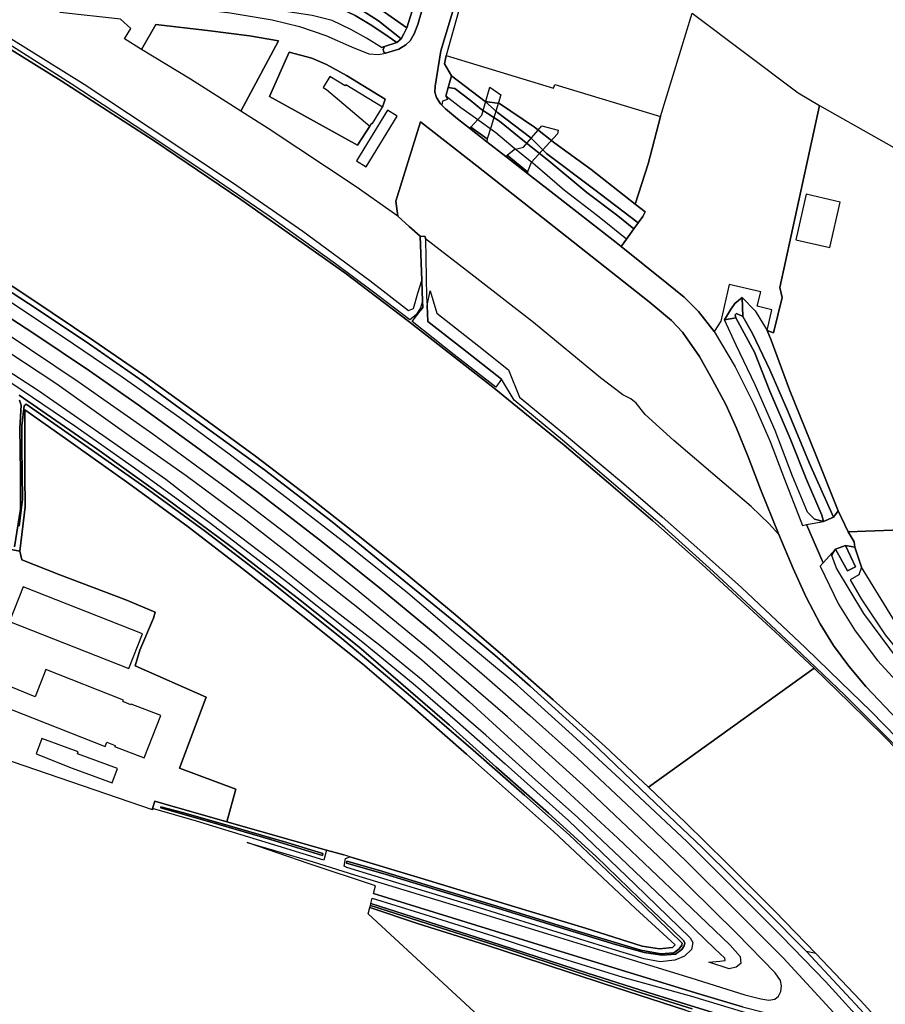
# Model space of a CAD drawing. Extents: x -26035517 to 31750492, y -9237385 to 8160032.
# Tile 69 of 256: x -17303718 to -17069432, y 826240 to 1092948. Entities that reach past the tile are written whole.
import ezdxf

# ---------------------------------------------------------------- set-up
doc = ezdxf.new("R2010")
doc.units = 0
doc.layers.add('T-25', color=7, linetype='CONTINUOUS')

msp = doc.modelspace()

# ---------------------------------------------------------------- linework, layer by layer
at = {"layer": 'T-25', "color": 9}
for points in [[(-17128578, 1021605, 6373), (-17140958, 1031505, 6400), (-17142295, 1032574, 6403), (-17159832, 1046285, 6333), (-17166278, 1051322, 6293), (-17172133, 1055896, 6257), (-17177261, 1059903, 6226), (-17181942, 1063561, 6197), (-17185205, 1066110, 6177), (-17188462, 1068829, 6223), (-17189419, 1069758, 6187), (-17189864, 1070189, 6170), (-17190916, 1071828, 6170), (-17191350, 1073284, 6150), (-17191262, 1074954, 6150), (-17189774, 1084507, 6107), (-17182527, 1108531, 5790), (-17174683, 1134496, 5473)], [(-17156321, 977695, 5557), (-17175319, 993170, 5557), (-17198369, 1011225, 5557), (-17215756, 1024338, 5557), (-17243901, 1044257, 5587), (-17267329, 1060155, 5610), (-17292510, 1076420, 5620), (-17312580, 1088883, 5610), (-17329847, 1099193, 5610), (-17348091, 1109593, 5620), (-17364333, 1118589, 5617), (-17372282, 1122778, 5630)], [(-17278940, 1101480, 6227), (-17279618, 1098609, 6267), (-17274036, 1097970, 6244), (-17264138, 1096838, 6202), (-17258059, 1096142, 6177), (-17246758, 1094839, 6183), (-17235396, 1092921, 6147), (-17228025, 1091073, 6177), (-17220849, 1088657, 6240), (-17213892, 1085616, 6193), (-17209181, 1083683, 6113), (-17206643, 1083521, 6107), (-17204714, 1083872, 6053), (-17201140, 1084987, 6033), (-17199203, 1086098, 6043), (-17198074, 1087229, 6033), (-17196955, 1089160, 5977), (-17196002, 1091663, 5943), (-17193043, 1101743, 5827), (-17189348, 1114330, 5683), (-17189689, 1115198, 5730), (-17190462, 1115871, 5757), (-17191123, 1116018, 5773), (-17191666, 1115754, 5807)], [(-17182527, 1108531, 5790), (-17189774, 1084507, 6107), (-17191262, 1074954, 6150), (-17191350, 1073284, 6150), (-17190916, 1071828, 6170), (-17189864, 1070189, 6170), (-17189419, 1069758, 6187), (-17188462, 1068829, 6223), (-17185205, 1066110, 6177), (-17181942, 1063561, 6197), (-17177261, 1059903, 6226), (-17172133, 1055896, 6257), (-17166278, 1051322, 6293), (-17159832, 1046285, 6333), (-17142295, 1032574, 6403), (-17140958, 1031505, 6400), (-17128578, 1021605, 6373), (-17123885, 1017753, 6313), (-17120001, 1013881, 6287), (-17115756, 1008454, 6280), (-17110025, 998889, 6263), (-17104981, 988840, 6257), (-17100562, 978723, 6250), (-17096745, 968497, 6270), (-17091825, 955967, 6273), (-17090790, 956167, 6222), (-17086267, 945836, 6317), (-17087072, 944888, 6327), (-17082074, 934619, 6350), (-17077580, 927438, 6333), (-17071529, 919394, 6333), (-17064518, 911723, 6330)], [(-17201330, 1039743, 6390), (-17212642, 1047705, 6367), (-17236444, 1063505, 6400), (-17243867, 1068199, 6400), (-17257478, 1076806, 6400), (-17270783, 1084892, 6363), (-17275374, 1087779, 6340), (-17273652, 1090579, 6333), (-17276480, 1093116, 6290), (-17292732, 1094861, 6270), (-17292421, 1097788, 6242), (-17292150, 1100343, 6217), (-17292556, 1100450, 6217), (-17292330, 1102194, 6217), (-17306062, 1103934, 6290), (-17306336, 1105288, 6287)], [(-17246758, 1094839, 6183), (-17235396, 1092921, 6147), (-17228025, 1091073, 6177), (-17220849, 1088657, 6240), (-17213892, 1085616, 6193), (-17209181, 1083683, 6113), (-17206643, 1083521, 6107), (-17204714, 1083872, 6053), (-17201140, 1084987, 6033), (-17199203, 1086098, 6043), (-17198074, 1087229, 6033), (-17196955, 1089160, 5977), (-17196002, 1091663, 5943), (-17193043, 1101743, 5827)], [(-17319303, 1096100, 6553), (-17306097, 1087895, 6490), (-17286312, 1075443, 6557), (-17268450, 1063626, 6497), (-17246094, 1048807, 6540), (-17227044, 1035657, 6557), (-17208982, 1022265, 6577), (-17198502, 1014195, 6580), (-17197161, 1014745, 6557), (-17195991, 1018902, 6573), (-17194881, 1022292, 6027), (-17194675, 1016729, 5856), (-17195195, 1014875, 5790), (-17196444, 1013027, 5723), (-17198079, 1011676, 5613), (-17208352, 1019382, 5643), (-17218270, 1026771, 5653), (-17236210, 1039722, 5677), (-17251607, 1050329, 5663), (-17269539, 1062296, 5647), (-17289795, 1075541, 5643), (-17306621, 1086348, 5667), (-17328348, 1099422, 5717)], [(-17121727, 1094721, 11757), (-17092970, 1073121, 6123), (-17087250, 1069689, 6167), (-17098017, 1020420, 6330), (-17097332, 1017734, 6330), (-17099676, 1008117, 6330), (-17101444, 1008715, 6317), (-17100136, 1014380, 6367), (-17104089, 1015358, 6357), (-17103120, 1019202, 6330), (-17111674, 1021255, 6290), (-17113964, 1011284, 6280), (-17115756, 1008454, 6280), (-17120001, 1013881, 6287), (-17123885, 1017753, 6313), (-17128578, 1021605, 6373), (-17140958, 1031505, 6400), (-17139515, 1033526, 6303), (-17137512, 1036255, 3567), (-17136321, 1037878, 3567), (-17135038, 1039627, 6230), (-17134389, 1040893, 6107), (-17137093, 1042977, 5967), (-17133644, 1053872, 6277), (-17130237, 1066740, 6257), (-17121727, 1094721, 11757)], [(-17121727, 1094721, 11757), (-17092970, 1073121, 6123), (-17087250, 1069689, 6167), (-17098017, 1020420, 6330), (-17097332, 1017734, 6330), (-17099676, 1008117, 6330), (-17101444, 1008715, 6317), (-17100136, 1014380, 6367), (-17104089, 1015358, 6357), (-17103120, 1019202, 6330), (-17111674, 1021255, 6290), (-17113964, 1011284, 6280), (-17115756, 1008454, 6280), (-17120001, 1013881, 6287), (-17123885, 1017753, 6313), (-17128578, 1021605, 6373), (-17140958, 1031505, 6400), (-17139515, 1033526, 6303), (-17137512, 1036255, 3567), (-17136321, 1037878, 3567), (-17135038, 1039627, 6230), (-17134389, 1040893, 6107), (-17137093, 1042977, 5967), (-17133644, 1053872, 6277), (-17130237, 1066740, 6257), (-17121727, 1094721, 11757)], [(-17067796, 905048, 6437), (-17074670, 912347, 6450), (-17079255, 917866, 6457), (-17083416, 923445, 6437), (-17087079, 929306, 6420), (-17090824, 936538, 6457), (-17094364, 944245, 6470), (-17098287, 953455, 6403), (-17103221, 965820, 6373), (-17106560, 974535, 6387), (-17109694, 982265, 6390), (-17112550, 988718, 6347), (-17116175, 995439, 6350), (-17119733, 1001709, 6357), (-17124350, 1008298, 6380), (-17127281, 1011434, 6390), (-17133301, 1016502, 6437), (-17155630, 1034114, 6497), (-17180019, 1053331, 6430), (-17195220, 1065266, 6280), (-17201908, 1043833, 6410), (-17201330, 1039743, 6390), (-17212642, 1047705, 6367), (-17236444, 1063505, 6400), (-17243867, 1068199, 6400), (-17233681, 1087201, 6350), (-17241489, 1088596, 6383), (-17252874, 1089999, 6320), (-17266834, 1091636, 6337), (-17270783, 1084892, 6363), (-17275374, 1087779, 6340), (-17273652, 1090579, 6333), (-17276480, 1093116, 6290)], [(-17270783, 1084892, 6363), (-17266834, 1091636, 6337), (-17252874, 1089999, 6320), (-17241489, 1088596, 6383), (-17233681, 1087201, 6350), (-17243867, 1068199, 6400)], [(-17312580, 1088883, 5610), (-17292510, 1076420, 5620), (-17267329, 1060155, 5610), (-17243901, 1044257, 5587), (-17215756, 1024338, 5557), (-17198369, 1011225, 5557), (-17175319, 993170, 5557), (-17156321, 977695, 5557), (-17144337, 967498, 5583), (-17132313, 957170, 5583), (-17119007, 945359, 5583), (-17108492, 935733, 5557), (-17098038, 926020, 5557), (-17088664, 917303, 5557), (-17133520, 885077, 5643), (-17145277, 896040, 5643), (-17159329, 908720, 5643), (-17172963, 920744, 5643), (-17185747, 931730, 5613), (-17198613, 942392, 5613), (-17210815, 952234, 5613), (-17225808, 963963, 5613), (-17239912, 974759, 5613), (-17255002, 985768, 5613), (-17270153, 996625, 5617), (-17283695, 1005987, 5613), (-17300439, 1017287, 5613), (-17315408, 1027045, 5610)], [(-17205764, 1085383, 6110), (-17204981, 1085642, 6112), (-17201624, 1086755, 3390), (-17200439, 1087740, 3390), (-17199775, 1089134, 6117), (-17198972, 1090709, 6097)], [(-17204981, 1085642, 6112), (-17205345, 1084837, 6117), (-17205144, 1084133, 6117), (-17204714, 1083872, 6053)], [(-17224633, 1082484, 6300), (-17230776, 1084133, 6303), (-17236149, 1072110, 6487), (-17212307, 1058961, 6477), (-17208938, 1064135, 10530)], [(-17186860, 1077734, 6087), (-17187712, 1074585, 3560), (-17188360, 1072192, 6200), (-17187921, 1071285, 6200)], [(-17177708, 1070799, 3567), (-17186860, 1077734, 6087)], [(-17205487, 1069262, 6303), (-17204787, 1071430, 6327)], [(-17187921, 1071285, 6200), (-17189268, 1070880, 6233), (-17189419, 1069758, 6187)], [(-17087250, 1069689, 6167), (-17098017, 1020420, 6330), (-17097332, 1017734, 6330), (-17099676, 1008117, 6330), (-17101444, 1008715, 6317), (-17100136, 1014380, 6367), (-17104089, 1015358, 6357), (-17103120, 1019202, 6330), (-17111674, 1021255, 6290), (-17113964, 1011284, 6280), (-17115756, 1008454, 6280), (-17120001, 1013881, 6287), (-17123885, 1017753, 6313), (-17128578, 1021605, 6373)], [(-17060257, 954973, 5863), (-17079511, 954213, 5937), (-17082182, 959921, 5973), (-17088199, 975055, 5913), (-17095383, 992689, 5887), (-17100324, 1006155, 5990), (-17101444, 1008715, 6317), (-17099676, 1008117, 6330), (-17097332, 1017734, 6330), (-17098017, 1020420, 6330), (-17087250, 1069689, 6167), (-17087250, 1069689, 6167), (-17055260, 1051611, 6133)], [(-17060257, 954973, 5863), (-17079511, 954213, 5937), (-17082182, 959921, 5973), (-17088199, 975055, 5913), (-17095383, 992689, 5887), (-17100324, 1006155, 5990), (-17101444, 1008715, 6317), (-17099676, 1008117, 6330), (-17097332, 1017734, 6330), (-17098017, 1020420, 6330), (-17087250, 1069689, 6167), (-17087250, 1069689, 6167), (-17055260, 1051611, 6133)], [(-17386946, 1069245, 5643), (-17373480, 1061773, 5583), (-17353654, 1050419, 5580), (-17333391, 1038267, 5603), (-17315408, 1027045, 5610), (-17300439, 1017287, 5613), (-17283695, 1005987, 5613), (-17270153, 996625, 5617), (-17255002, 985768, 5613), (-17239912, 974759, 5613), (-17225808, 963963, 5613), (-17210815, 952234, 5613), (-17198613, 942392, 5613), (-17185747, 931730, 5613)], [(-17133301, 1016502, 6437), (-17155630, 1034114, 6497), (-17180019, 1053331, 6430), (-17195220, 1065266, 6280), (-17201908, 1043833, 6410), (-17201330, 1039743, 6390), (-17198315, 1036885, 6367), (-17195304, 1034290, 6403)], [(-17190709, 926146, 6697), (-17206410, 939134, 6703), (-17222606, 952052, 6707), (-17239543, 965140, 6717), (-17256182, 977459, 6717), (-17271691, 988666, 6723), (-17284869, 997873, 6727), (-17299930, 1007946, 6693), (-17316301, 1018622, 6703), (-17332573, 1028951, 6707), (-17347671, 1038212, 6710), (-17362801, 1047180, 6673), (-17377132, 1055342, 6673), (-17390268, 1062573, 6653)], [(-17181623, 1063829, 6210), (-17181942, 1063561, 6197)], [(-17177191, 1060660, 6173), (-17177261, 1059903, 6226)], [(-17192601, 922139, 6753), (-17212811, 938778, 6760), (-17230916, 953173, 6773), (-17247431, 965868, 6810), (-17267640, 980674, 6733), (-17287853, 994808, 6753), (-17313787, 1012151, 6693), (-17333147, 1024464, 6757), (-17354778, 1037626, 6720), (-17371715, 1047505, 6687), (-17389232, 1057190, 6660)], [(-17171758, 1056213, 6240), (-17172133, 1055896, 6257)], [(-17166275, 1051702, 6240), (-17166278, 1051322, 6293)], [(-17135038, 1039627, 6230), (-17134389, 1040893, 6107), (-17137093, 1042977, 5967)], [(-17139515, 1033526, 6303), (-17137512, 1036255, 3567), (-17136321, 1037878, 3567), (-17135038, 1039627, 6230)], [(-17193933, 1034261, 6397), (-17195304, 1034290, 6403), (-17194881, 1022292, 6027), (-17194675, 1016729, 5856), (-17194611, 1014994, 5803), (-17195112, 1014297, 5777)], [(-17193933, 1034261, 6397), (-17193917, 1033551, 6376), (-17193568, 1017905, 5910), (-17193451, 1015533, 5825), (-17193238, 1011197, 5670), (-17183888, 1003927, 5683), (-17173273, 995546, 5628)], [(-17146517, 995974, 6343), (-17164659, 1010890, 6360), (-17180803, 1023467, 6357), (-17193917, 1033551, 6376)], [(-17139515, 1033526, 6303), (-17140958, 1031505, 6400)], [(-17315408, 1027045, 5610), (-17300439, 1017287, 5613), (-17283695, 1005987, 5613), (-17270153, 996625, 5617), (-17255002, 985768, 5613), (-17239912, 974759, 5613), (-17225808, 963963, 5613), (-17210815, 952234, 5613), (-17198613, 942392, 5613), (-17185747, 931730, 5613), (-17172963, 920744, 5643), (-17159329, 908720, 5643), (-17145277, 896040, 5643), (-17133520, 885077, 5643), (-17123538, 875501, 5647), (-17112509, 864612, 5647), (-17099329, 851508, 5647), (-17088226, 840014, 5637), (-17090775, 840559, 5697), (-17101904, 851790, 5693), (-17118948, 868659, 5670), (-17133583, 882642, 5663), (-17149176, 897533, 5687), (-17165592, 912380, 5700), (-17175079, 920780, 5700), (-17184363, 928455, 5780), (-17199745, 941062, 5817), (-17219126, 956894, 5810), (-17237419, 970998, 5777), (-17254810, 983557, 5823), (-17270288, 994926, 5763), (-17284863, 1005011, 5777), (-17299245, 1014752, 5783), (-17316741, 1026052, 5757)], [(-17316741, 1026052, 5757), (-17299245, 1014752, 5783), (-17284863, 1005011, 5777), (-17270288, 994926, 5763), (-17254810, 983557, 5823), (-17237419, 970998, 5777), (-17219126, 956894, 5810), (-17199745, 941062, 5817), (-17184363, 928455, 5780), (-17175079, 920780, 5700), (-17165592, 912380, 5700), (-17149176, 897533, 5687), (-17133583, 882642, 5663), (-17118948, 868659, 5670), (-17101904, 851790, 5693), (-17090775, 840559, 5697), (-17073946, 822510, 5703)], [(-17316741, 1026052, 5757), (-17299245, 1014752, 5783), (-17284863, 1005011, 5777), (-17270288, 994926, 5763), (-17254810, 983557, 5823), (-17237419, 970998, 5777), (-17219126, 956894, 5810), (-17199745, 941062, 5817), (-17184363, 928455, 5780), (-17175079, 920780, 5700), (-17165592, 912380, 5700), (-17149176, 897533, 5687), (-17133583, 882642, 5663), (-17118948, 868659, 5670), (-17101904, 851790, 5693), (-17090775, 840559, 5697), (-17073946, 822510, 5703)], [(-17058605, 888091, 5580), (-17070897, 900506, 5590), (-17080378, 909970, 5593), (-17092140, 921170, 5610), (-17103138, 931513, 5660), (-17116012, 943487, 5660), (-17129110, 955305, 5683), (-17142971, 967237, 5720), (-17156785, 979016, 5663), (-17169865, 989901, 5663), (-17173273, 995546, 5628), (-17183888, 1003927, 5683), (-17193238, 1011197, 5670), (-17193451, 1015533, 5825), (-17192629, 1019528, 6093), (-17190859, 1013453, 6537), (-17179415, 1004487, 6673), (-17171458, 998102, 6573), (-17168402, 990682, 6503), (-17156230, 980642, 6480), (-17140821, 967734, 6473), (-17129854, 958256, 6470), (-17119647, 949243, 6473), (-17108325, 939147, 6453), (-17100423, 931635, 6420), (-17091012, 922782, 6463), (-17081484, 913534, 6477), (-17073373, 905682, 6467), (-17062511, 894531, 6453)], [(-17316301, 1018622, 6703), (-17299930, 1007946, 6693), (-17284869, 997873, 6727), (-17271691, 988666, 6723), (-17256182, 977459, 6717), (-17239543, 965140, 6717), (-17222606, 952052, 6707), (-17206410, 939134, 6703), (-17190709, 926146, 6697), (-17178037, 915337, 6767), (-17165602, 904464, 6737), (-17152731, 892885, 6740), (-17137909, 879032, 6750), (-17123337, 865011, 6743), (-17109632, 851338, 6760), (-17097082, 838850, 6737), (-17083327, 823970, 6780)], [(-17073955, 819616, 6520), (-17085624, 832376, 6590), (-17097427, 844585, 6560), (-17109712, 856884, 6533), (-17123038, 870262, 6550), (-17138826, 885054, 6573), (-17154169, 899246, 6583), (-17169088, 912690, 6607), (-17185659, 926538, 6680), (-17198642, 937563, 6680), (-17212854, 948949, 6620), (-17231109, 963194, 6630), (-17246994, 975227, 6643), (-17260399, 985139, 6710), (-17275941, 996102, 6697), (-17291693, 1006815, 6633), (-17308337, 1017914, 6643)], [(-17073955, 819616, 6520), (-17085624, 832376, 6590), (-17097427, 844585, 6560), (-17109712, 856884, 6533), (-17123038, 870262, 6550), (-17138826, 885054, 6573), (-17154169, 899246, 6583), (-17169088, 912690, 6607), (-17185659, 926538, 6680), (-17198642, 937563, 6680), (-17212854, 948949, 6620), (-17231109, 963194, 6630), (-17246994, 975227, 6643), (-17260399, 985139, 6710), (-17275941, 996102, 6697), (-17291693, 1006815, 6633), (-17308337, 1017914, 6643)], [(-17133301, 1016502, 6437), (-17127281, 1011434, 6390), (-17124350, 1008298, 6380), (-17119733, 1001709, 6357), (-17116175, 995439, 6350), (-17112550, 988718, 6347), (-17109694, 982265, 6390), (-17106560, 974535, 6387), (-17103221, 965820, 6373), (-17098287, 953455, 6403), (-17100824, 956421, 6370), (-17105758, 961061, 6277), (-17115459, 969405, 6387), (-17126638, 979002, 6340), (-17134464, 985966, 6380), (-17136867, 989036, 6377), (-17138303, 990216, 6377), (-17140489, 991289, 6377), (-17146517, 995974, 6343)], [(-17108199, 1017666, 6060), (-17110125, 1016099, 6127), (-17111333, 1014399, 6150), (-17112972, 1011642, 6190)], [(-17107980, 1012555, 3617), (-17108199, 1017666, 6060)], [(-17108057, 825585, 6087), (-17119929, 829077, 5673), (-17136422, 834098, 5173), (-17158450, 840885, 5007), (-17182879, 848507, 5010), (-17207951, 856272, 5017), (-17207403, 858367, 4913), (-17225384, 864329, 5000), (-17242178, 870090, 5150), (-17224251, 864865, 5143), (-17213128, 861295, 5090), (-17184278, 852571, 5180), (-17159958, 845066, 5180), (-17138855, 838602, 5280), (-17122065, 833370, 5787), (-17107420, 828835, 6210), (-17103085, 827690, 6360), (-17100927, 827379, 6393), (-17099363, 827608, 6490), (-17098373, 828483, 6577), (-17097748, 829719, 6667), (-17097545, 831216, 6710), (-17097788, 832668, 6757), (-17099262, 834728, 6727), (-17109629, 845385, 6697), (-17129089, 864630, 6710), (-17151228, 885623, 6680), (-17171731, 904116, 6787), (-17192601, 922139, 6753), (-17212811, 938778, 6760), (-17230916, 953173, 6773), (-17247431, 965868, 6810), (-17267640, 980674, 6733), (-17287853, 994808, 6753), (-17313787, 1012151, 6693)], [(-17112972, 1011642, 6190), (-17109849, 1012210, 3617)], [(-17107980, 1012555, 3617), (-17109670, 1013381, 3617), (-17110052, 1013032, 3617), (-17109849, 1012210, 3617)], [(-17115756, 1008454, 6280), (-17110025, 998889, 6263), (-17104981, 988840, 6257), (-17100562, 978723, 6250), (-17096745, 968497, 6270), (-17091825, 955967, 6273), (-17090790, 956167, 6222), (-17086171, 957059, 3613)], [(-17311522, 1006030, 6530), (-17293695, 994319, 6583), (-17273473, 979864, 6647), (-17258662, 969447, 6610), (-17243367, 958096, 6650), (-17227359, 945684, 6610), (-17212167, 933747, 6640), (-17194857, 919517, 6613), (-17182061, 908230, 6473), (-17165302, 892958, 6400), (-17141782, 871279, 6393), (-17123954, 854247, 6507), (-17111428, 842297, 6550), (-17108724, 839161, 6397), (-17108494, 837312, 6247), (-17109834, 836299, 6073), (-17111645, 835836, 5847), (-17117158, 837627, 5527), (-17114227, 837936, 5347), (-17112795, 838063, 5323), (-17112833, 838763, 5323), (-17115584, 841279, 5193), (-17120942, 846518, 5027), (-17129418, 854689, 4910), (-17141160, 866024, 4877), (-17152680, 876884, 4883), (-17165049, 887866, 4817), (-17177592, 899140, 4820), (-17194981, 914191, 4863), (-17206230, 923396, 4783), (-17222130, 935740, 4733), (-17233880, 945082, 4673), (-17251458, 958510, 4770), (-17264207, 968368, 4780), (-17281248, 980346, 4760), (-17298934, 992571, 4753), (-17317921, 1004904, 4687)], [(-17306135, 994675, 4603), (-17288766, 982915, 4640), (-17272626, 971600, 4620), (-17252440, 956808, 4563), (-17231165, 940503, 4553), (-17211312, 924707, 4677), (-17197261, 913119, 4843), (-17185227, 902768, 4673), (-17172306, 891402, 4767), (-17155192, 876026, 4793), (-17137184, 858812, 4773), (-17122284, 844275, 5030), (-17121532, 842971, 5067), (-17121914, 841116, 5223), (-17123736, 839294, 5320), (-17126403, 838201, 5350), (-17130345, 837775, 5353), (-17134697, 838545, 5273), (-17143360, 841166, 5013), (-17160867, 846618, 4953), (-17179290, 852335, 4887), (-17199834, 858641, 4877), (-17215217, 863265, 4977), (-17215934, 863663, 4903), (-17215519, 865768, 4810), (-17214335, 866186, 4782), (-17214335, 866186, 4782), (-17195184, 860433, 4773), (-17169703, 852599, 4780), (-17150600, 846859, 4860), (-17135196, 841986, 4907), (-17130557, 841227, 4867), (-17127061, 841614, 4837), (-17126262, 842311, 4837), (-17137006, 852162, 4843), (-17159265, 873073, 4897), (-17182759, 894018, 4903), (-17198959, 908160, 4770), (-17210919, 918429, 4773), (-17227533, 931707, 4710), (-17243632, 944418, 4733), (-17258161, 955551, 4723), (-17274138, 967359, 4683), (-17291298, 979504, 4697), (-17302368, 987249, 4447), (-17302299, 969470, 4660), (-17302197, 960984, 4603), (-17303651, 948961, 4813), (-17310524, 950280, 4807)], [(-17305098, 950164, 3930), (-17303476, 960319, 3900), (-17303511, 970445, 3757), (-17303696, 982289, 3733), (-17303341, 988546, 3483), (-17303785, 989930, 3483)], [(-17303785, 989930, 3483), (-17303341, 988546, 3483), (-17303696, 982289, 3733), (-17303511, 970445, 3757), (-17303476, 960319, 3900), (-17305098, 950164, 3930)], [(-17303886, 991233, 3513), (-17282845, 976724, 3513), (-17264091, 963220, 3497), (-17246200, 950000, 3480), (-17227766, 935689, 3480), (-17211942, 923074, 3480), (-17197920, 910998, 3480), (-17187400, 901825, 3443), (-17174723, 890496, 3423), (-17160614, 878056, 3513), (-17147823, 866358, 3547), (-17135839, 854783, 3557), (-17127049, 846380, 3680), (-17123985, 843475, 3770), (-17123650, 842781, 3763), (-17123903, 842104, 3763), (-17124506, 841093, 3763), (-17126235, 839813, 3797), (-17129787, 839508, 3837), (-17134735, 840245, 3827), (-17142500, 842416, 3833), (-17156363, 846685, 3853), (-17173217, 851961, 3897), (-17188815, 856620, 4003), (-17204787, 861522, 4033), (-17215245, 864428, 4027), (-17215145, 864982, 4027), (-17206576, 862551, 4027), (-17191594, 857932, 3940), (-17174547, 852864, 3900), (-17152738, 846023, 3883), (-17135642, 840907, 3867), (-17130176, 839880, 3870), (-17126623, 840160, 3743), (-17125193, 841270, 3673), (-17124525, 842240, 3673), (-17124421, 842773, 3673), (-17134669, 852810, 3443), (-17143020, 860758, 3443), (-17155010, 872129, 3443), (-17167045, 882936, 3443), (-17181008, 895050, 3443), (-17198567, 910276, 3517), (-17198567, 910276, 3517), (-17217056, 925783, 3517), (-17236729, 941465, 3517), (-17253401, 954267, 3517), (-17269824, 966311, 3517), (-17289684, 980212, 3517), (-17301961, 988768, 3517), (-17302526, 988325, 3547), (-17303114, 982970, 3787), (-17303134, 977222, 3873), (-17302949, 962997, 4017), (-17303850, 955724, 4013)], [(-17303850, 955724, 4013), (-17302949, 962997, 4017), (-17303134, 977222, 3873), (-17303114, 982970, 3787), (-17302526, 988325, 3547), (-17301961, 988768, 3517), (-17289684, 980212, 3517), (-17269824, 966311, 3517), (-17253401, 954267, 3517), (-17236729, 941465, 3517), (-17217056, 925783, 3517), (-17198567, 910276, 3517), (-17181008, 895050, 3443), (-17167045, 882936, 3443), (-17155010, 872129, 3443), (-17143020, 860758, 3443), (-17134669, 852810, 3443), (-17124421, 842773, 3673), (-17124525, 842240, 3673), (-17125193, 841270, 3673), (-17126623, 840160, 3743), (-17130176, 839880, 3870), (-17135642, 840907, 3867), (-17152738, 846023, 3883), (-17174547, 852864, 3900), (-17191594, 857932, 3940), (-17206576, 862551, 4027), (-17215145, 864982, 4027), (-17215245, 864428, 4027), (-17204787, 861522, 4033), (-17188815, 856620, 4003), (-17173217, 851961, 3897), (-17156363, 846685, 3853), (-17142500, 842416, 3833), (-17134735, 840245, 3827), (-17129787, 839508, 3837), (-17126235, 839813, 3797), (-17124506, 841093, 3763), (-17123903, 842104, 3763), (-17123650, 842781, 3763), (-17123985, 843475, 3770), (-17127049, 846380, 3680), (-17135839, 854783, 3557), (-17147823, 866358, 3547), (-17160614, 878056, 3513), (-17174723, 890496, 3423), (-17187400, 901825, 3443), (-17197920, 910998, 3480), (-17211942, 923074, 3480), (-17227766, 935689, 3480), (-17246200, 950000, 3480), (-17264091, 963220, 3497), (-17282845, 976724, 3513), (-17303886, 991233, 3513)], [(-17060171, 888957, 5557), (-17069661, 898660, 5557), (-17079102, 908013, 5557), (-17088664, 917303, 5557), (-17098038, 926020, 5557), (-17108492, 935733, 5557), (-17119007, 945359, 5583), (-17132313, 957170, 5583), (-17144337, 967498, 5583), (-17156321, 977695, 5557)], [(-17088564, 957687, 5993), (-17086171, 957059, 3613), (-17083452, 958221, 3610), (-17082182, 959921, 5973)], [(-17082182, 959921, 5973), (-17079511, 954213, 5937)], [(-17082953, 949553, 3610), (-17086267, 945836, 6317), (-17090790, 956167, 6222)], [(-17098287, 953455, 6403), (-17094364, 944245, 6470), (-17090824, 936538, 6457), (-17087079, 929306, 6420), (-17083416, 923445, 6437), (-17079255, 917866, 6457), (-17074670, 912347, 6450), (-17067796, 905048, 6437), (-17060505, 897676, 6430), (-17048042, 884758, 6407), (-17037787, 874189, 6340), (-17030736, 867096, 6357), (-17024347, 859830, 6347), (-17016618, 851163, 6353), (-17003782, 836405, 6350), (-16987936, 818400, 6343), (-16972008, 799751, 6327), (-16964201, 790553, 6370), (-16958633, 784251, 6390), (-16952920, 778326, 6403), (-16938933, 764347, 6413), (-16925557, 751530, 6457), (-16911552, 738795, 6507), (-16894368, 723074, 6608)], [(-17077828, 951529, 5893), (-17079511, 954213, 5937)], [(-17310524, 950280, 4807), (-17303651, 948961, 4813), (-17303167, 946675, 4807), (-17292886, 942601, 4757), (-17274985, 935790, 4780), (-17267060, 932426, 4783), (-17267539, 930851, 4993), (-17271173, 922178, 4990), (-17272437, 917954, 4990), (-17253269, 909470, 4837), (-17260468, 890204, 4673), (-17245234, 884522, 4617), (-17247695, 875681, 4580), (-17264951, 880673, 4673), (-17267182, 881307, 4970), (-17267753, 879257, 4973), (-17267793, 878878, 4973), (-17314929, 895049, 4917)], [(-17083909, 947838, 5990), (-17082953, 949553, 3610), (-17080190, 950559, 3610), (-17077709, 950055, 5990)], [(-17065899, 919464, 6223), (-17075257, 932121, 6187), (-17082646, 944380, 5983), (-17083909, 947838, 5990), (-17082953, 949553, 3610), (-17079672, 943617, 3610), (-17077509, 944770, 3610), (-17080190, 950559, 3610), (-17077709, 950055, 5990), (-17075873, 944656, 5550), (-17076615, 942598, 5600), (-17078926, 941203, 5663), (-17075994, 936050, 5473), (-17069435, 926364, 5400), (-17062577, 917838, 5393)], [(-17303651, 948961, 4813), (-17303167, 946675, 4807)], [(-17086267, 945836, 6317), (-17087072, 944888, 6327), (-17082074, 934619, 6350), (-17077580, 927438, 6333), (-17071529, 919394, 6333), (-17064518, 911723, 6330)], [(-17185747, 931730, 5613), (-17172963, 920744, 5643), (-17159329, 908720, 5643), (-17145277, 896040, 5643), (-17133520, 885077, 5643), (-17123538, 875501, 5647), (-17112509, 864612, 5647), (-17099329, 851508, 5647), (-17088226, 840014, 5637), (-17076169, 827285, 5637), (-17062784, 812618, 5650)], [(-17190709, 926146, 6697), (-17178037, 915337, 6767), (-17165602, 904464, 6737), (-17152731, 892885, 6740), (-17137909, 879032, 6750), (-17123337, 865011, 6743), (-17109632, 851338, 6760), (-17097082, 838850, 6737), (-17083327, 823970, 6780), (-17071080, 810977, 6770), (-17056205, 794349, 6733)], [(-17213128, 861295, 5090), (-17184278, 852571, 5180), (-17159958, 845066, 5180), (-17138855, 838602, 5280), (-17122065, 833370, 5787), (-17107420, 828835, 6210), (-17103085, 827690, 6360), (-17100927, 827379, 6393), (-17099363, 827608, 6490), (-17098373, 828483, 6577), (-17097748, 829719, 6667), (-17097545, 831216, 6710), (-17097788, 832668, 6757), (-17099262, 834728, 6727), (-17109629, 845385, 6697), (-17129089, 864630, 6710), (-17151228, 885623, 6680), (-17171731, 904116, 6787), (-17192601, 922139, 6753)], [(-17062784, 812618, 5650), (-17076169, 827285, 5637), (-17088226, 840014, 5637), (-17099329, 851508, 5647), (-17112509, 864612, 5647), (-17123538, 875501, 5647), (-17133520, 885077, 5643), (-17133520, 885077, 5643), (-17088664, 917303, 5557), (-17079102, 908013, 5557), (-17069661, 898660, 5557), (-17060171, 888957, 5557)], [(-17267793, 878878, 4973), (-17267753, 879257, 4973)], [(-17242178, 870090, 5150), (-17224251, 864865, 5143), (-17213128, 861295, 5090)], [(-17220693, 868012, 4767), (-17216017, 866691, 4783)], [(-17207951, 856272, 5017), (-17182879, 848507, 5010), (-17158450, 840885, 5007), (-17136422, 834098, 5173), (-17119929, 829077, 5673), (-17108057, 825585, 6087), (-17102061, 823977, 6210), (-17097822, 823346, 6263), (-17094073, 822685, 6377), (-17090586, 821592, 6450), (-17087736, 820427, 6477), (-17084983, 818722, 6500), (-17082361, 816491, 6520), (-17079588, 813708, 6553), (-17072744, 806175, 6573), (-17051532, 782312, 6620)], [(-17121718, 824986, 3707), (-17136920, 829770, 3667), (-17153620, 835204, 3767), (-17171593, 841196, 3777), (-17191261, 847378, 3777), (-17208806, 853009, 3777), (-17208667, 853538, 3903), (-17190615, 847797, 3833), (-17173703, 842349, 3803), (-17150021, 834631, 3703), (-17131891, 828879, 3773), (-17114966, 823666, 3943)], [(-17114966, 823666, 3943), (-17131891, 828879, 3773), (-17150021, 834631, 3703), (-17173703, 842349, 3803), (-17190615, 847797, 3833), (-17208667, 853538, 3903), (-17208667, 853538, 3903), (-17208289, 854983, 4933), (-17195504, 851048, 5007), (-17175683, 844832, 4987), (-17159446, 839427, 4873), (-17140490, 833626, 5110), (-17121912, 828455, 5637), (-17107302, 823986, 5990)], [(-17055914, 691177, 4563), (-17156883, 802148, 4700), (-17209399, 850744, 4777), (-17208958, 852428, 4663), (-17195736, 848068, 4540), (-17177667, 842363, 4477), (-17161970, 837217, 4463), (-17145546, 831789, 4433), (-17123506, 824649, 4477), (-17112877, 821151, 4593), (-17107284, 819060, 4597), (-17102957, 816934, 4607), (-17098920, 814253, 4700), (-17094092, 809082, 4653), (-17084798, 798594, 4627), (-17070236, 782332, 4603), (-17046634, 755821, 4607)], [(-17123506, 824649, 4477), (-17145546, 831789, 4433), (-17161970, 837217, 4463), (-17177667, 842363, 4477), (-17195736, 848068, 4540), (-17208958, 852428, 4663), (-17208806, 853009, 3777), (-17191261, 847378, 3777), (-17171593, 841196, 3777), (-17153620, 835204, 3767), (-17136920, 829770, 3667), (-17121718, 824986, 3707)], [(-17088226, 840014, 5637), (-17090775, 840559, 5697)]]:
    msp.add_polyline3d(points, dxfattribs=at)
for points in [[(-17174683, 1134496, 5473), (-17172712, 1133016, 5620), (-17173281, 1132171, 5600), (-17177282, 1119252, 5740), (-17177733, 1119386, 10800), (-17182032, 1105323, 10800), (-17181620, 1105188, 10927), (-17183961, 1097321, 10927), (-17184333, 1097407, 10863), (-17188302, 1083273, 6100), (-17188727, 1080968, 6100), (-17186860, 1077734, 6087), (-17187712, 1074585, 3560), (-17188360, 1072192, 6200), (-17187921, 1071285, 6200), (-17189268, 1070880, 6233), (-17189419, 1069758, 6187), (-17189864, 1070189, 6170), (-17190916, 1071828, 6170), (-17191350, 1073284, 6150), (-17191262, 1074954, 6150), (-17189774, 1084507, 6107), (-17182527, 1108531, 5790), (-17174683, 1134496, 5473)], [(-17193043, 1101743, 5827), (-17196002, 1091663, 5943), (-17196955, 1089160, 5977), (-17198074, 1087229, 6033), (-17199203, 1086098, 6043), (-17201140, 1084987, 6033), (-17204714, 1083872, 6053), (-17205144, 1084133, 6117), (-17205345, 1084837, 6117), (-17204981, 1085642, 6112), (-17201624, 1086755, 3390), (-17200439, 1087740, 3390), (-17199775, 1089134, 6117), (-17198972, 1090709, 6097), (-17196918, 1097056, 5943), (-17193995, 1106947, 5893), (-17191666, 1115754, 5807), (-17191123, 1116018, 5773), (-17190462, 1115871, 5757), (-17189689, 1115198, 5730), (-17189348, 1114330, 5683), (-17190393, 1114662, 5810), (-17194257, 1102174, 5910), (-17193043, 1101743, 5827)], [(-17198972, 1090709, 6097), (-17206488, 1096029, 5877), (-17210114, 1098509, 5840), (-17206295, 1111909, 6057), (-17204808, 1111878, 6003), (-17206814, 1105091, 9600), (-17204910, 1104528, 9563), (-17206299, 1099828, 9563), (-17196918, 1097056, 5943), (-17198972, 1090709, 6097)], [(-17198972, 1090709, 6097), (-17199775, 1089134, 6117), (-17200439, 1087740, 3390), (-17206596, 1092675, 3390), (-17210543, 1095196, 3390), (-17214953, 1097280, 3390), (-17221053, 1099333, 3390), (-17229774, 1100715, 3390), (-17248633, 1102887, 3390), (-17258759, 1103448, 3390), (-17264085, 1103492, 3390), (-17263831, 1105435, 6017), (-17260507, 1106390, 5133), (-17256391, 1106967, 5590), (-17249108, 1105901, 5680), (-17241267, 1104694, 5640), (-17230424, 1103646, 5617), (-17230277, 1103637, 5620), (-17223265, 1103200, 5770), (-17216720, 1101320, 5793), (-17210114, 1098509, 5840), (-17206488, 1096029, 5877), (-17198972, 1090709, 6097)], [(-17201624, 1086755, 3390), (-17204981, 1085642, 6112), (-17205764, 1085383, 6110), (-17209849, 1087980, 6107), (-17214122, 1090317, 6077), (-17219190, 1092713, 6047), (-17224588, 1094087, 6007), (-17234121, 1095558, 5977), (-17245463, 1097325, 5990), (-17256001, 1098526, 6060), (-17264638, 1099256, 6067), (-17264223, 1102434, 3390), (-17252127, 1101251, 3390), (-17236022, 1099225, 3390), (-17225327, 1097849, 3390), (-17220500, 1097193, 3390), (-17216931, 1096005, 3390), (-17212919, 1094090, 3390), (-17208863, 1091685, 3390), (-17205177, 1089239, 3390), (-17201624, 1086755, 3390)], [(-17201624, 1086755, 3390), (-17205177, 1089239, 3390), (-17208863, 1091685, 3390), (-17212919, 1094090, 3390), (-17216931, 1096005, 3390), (-17220500, 1097193, 3390), (-17225327, 1097849, 3390), (-17236022, 1099225, 3390), (-17252127, 1101251, 3390), (-17264223, 1102434, 3390), (-17264085, 1103492, 3390), (-17258759, 1103448, 3390), (-17248633, 1102887, 3390), (-17229774, 1100715, 3390), (-17221053, 1099333, 3390), (-17214953, 1097280, 3390), (-17210543, 1095196, 3390), (-17206596, 1092675, 3390), (-17200439, 1087740, 3390), (-17201624, 1086755, 3390)], [(-17243867, 1068199, 6400), (-17257478, 1076806, 6400), (-17270783, 1084892, 6363), (-17266834, 1091636, 6337), (-17252874, 1089999, 6320), (-17241489, 1088596, 6383), (-17233681, 1087201, 6350), (-17243867, 1068199, 6400)], [(-17208938, 1064135, 10530), (-17212307, 1058961, 6477), (-17236149, 1072110, 6487), (-17230776, 1084133, 6303), (-17224633, 1082484, 6300), (-17220639, 1080809, 6380), (-17215253, 1077868, 6277), (-17204787, 1071430, 6327), (-17205487, 1069262, 6303), (-17215479, 1075341, 10560), (-17215642, 1075073, 10560), (-17219768, 1077584, 9450), (-17221584, 1074600, 9450), (-17220721, 1074075, 9450), (-17208938, 1064135, 10530)], [(-17224633, 1082484, 6300), (-17230776, 1084133, 6303), (-17236149, 1072110, 6487), (-17212307, 1058961, 6477), (-17208938, 1064135, 10530), (-17208450, 1064938, 10553), (-17208208, 1064791, 10553), (-17205487, 1069262, 6303), (-17204787, 1071430, 6327), (-17215253, 1077868, 6277), (-17220639, 1080809, 6380), (-17224633, 1082484, 6300)], [(-17137093, 1042977, 5967), (-17149078, 1052377, 5983), (-17158834, 1059494, 6017), (-17164377, 1063861, 6013), (-17173893, 1070253, 6017), (-17177708, 1070799, 3567), (-17186860, 1077734, 6087), (-17188727, 1080968, 6100), (-17188302, 1083273, 6100), (-17159217, 1074408, 11310), (-17158905, 1075367, 11310), (-17130237, 1066740, 6257), (-17133644, 1053872, 6277), (-17137093, 1042977, 5967)], [(-17137093, 1042977, 5967), (-17149078, 1052377, 5983), (-17158834, 1059494, 6017), (-17164377, 1063861, 6013), (-17173893, 1070253, 6017), (-17177708, 1070799, 3567), (-17186860, 1077734, 6087), (-17188727, 1080968, 6100), (-17188302, 1083273, 6100), (-17159217, 1074408, 11310), (-17158905, 1075367, 11310), (-17130237, 1066740, 6257), (-17133644, 1053872, 6277), (-17137093, 1042977, 5967)], [(-17137512, 1036255, 3567), (-17141783, 1039775, 3567), (-17150209, 1046118, 3567), (-17160543, 1054680, 3560), (-17167099, 1059951, 3560), (-17173849, 1065471, 3560), (-17178720, 1068639, 3560), (-17181801, 1071155, 3560), (-17185904, 1074344, 3560), (-17187712, 1074585, 3560), (-17186860, 1077734, 6087), (-17177708, 1070799, 3567), (-17174414, 1067820, 3567), (-17165379, 1060956, 3567), (-17161092, 1056738, 3567), (-17148398, 1047117, 3567), (-17136321, 1037878, 3567), (-17137512, 1036255, 3567)], [(-17137512, 1036255, 3567), (-17139515, 1033526, 6303), (-17147312, 1039841, 6257), (-17156263, 1046700, 6157), (-17164213, 1053520, 6057), (-17170223, 1058444, 6123), (-17174841, 1062272, 6157), (-17180334, 1066264, 6157), (-17184349, 1069113, 6180), (-17188360, 1072192, 6200), (-17187712, 1074585, 3560), (-17185904, 1074344, 3560), (-17181801, 1071155, 3560), (-17178720, 1068639, 3560), (-17173849, 1065471, 3560), (-17167099, 1059951, 3560), (-17160543, 1054680, 3560), (-17150209, 1046118, 3567), (-17141783, 1039775, 3567), (-17137512, 1036255, 3567)], [(-17177191, 1060660, 6173), (-17181623, 1063829, 6210), (-17178667, 1067129, 6273), (-17176451, 1074700, 6260), (-17173488, 1072558, 6273), (-17176117, 1064049, 6173), (-17177191, 1060660, 6173)], [(-17173488, 1072558, 6273), (-17176117, 1064049, 6173), (-17177191, 1060660, 6173), (-17181623, 1063829, 6210), (-17178667, 1067129, 6273), (-17176451, 1074700, 6260), (-17173488, 1072558, 6273)], [(-17136321, 1037878, 3567), (-17148398, 1047117, 3567), (-17161092, 1056738, 3567), (-17165379, 1060956, 3567), (-17174414, 1067820, 3567), (-17177708, 1070799, 3567), (-17173893, 1070253, 6017), (-17164377, 1063861, 6013), (-17158834, 1059494, 6017), (-17149078, 1052377, 5983), (-17137093, 1042977, 5967), (-17134389, 1040893, 6107), (-17135038, 1039627, 6230), (-17136321, 1037878, 3567)], [(-17204197, 1068427, 6340), (-17212566, 1054717, 6340), (-17209919, 1053102, 6340), (-17201550, 1066812, 6340), (-17204197, 1068427, 6340)], [(-17098287, 953455, 6403), (-17100824, 956421, 6370), (-17105758, 961061, 6277), (-17115459, 969405, 6387), (-17126638, 979002, 6340), (-17134464, 985966, 6380), (-17136867, 989036, 6377), (-17138303, 990216, 6377), (-17140489, 991289, 6377), (-17146517, 995974, 6343), (-17164659, 1010890, 6360), (-17180803, 1023467, 6357), (-17193917, 1033551, 6376), (-17193933, 1034261, 6397), (-17195304, 1034290, 6403), (-17198315, 1036885, 6367), (-17201330, 1039743, 6390), (-17201908, 1043833, 6410), (-17195220, 1065266, 6280), (-17180019, 1053331, 6430), (-17155630, 1034114, 6497), (-17133301, 1016502, 6437), (-17127281, 1011434, 6390), (-17124350, 1008298, 6380), (-17119733, 1001709, 6357), (-17116175, 995439, 6350), (-17112550, 988718, 6347), (-17109694, 982265, 6390), (-17106560, 974535, 6387), (-17103221, 965820, 6373), (-17098287, 953455, 6403)], [(-17162421, 1064211, 6250), (-17157969, 1063058, 6233), (-17158164, 1062017, 6233), (-17165238, 1054257, 6210), (-17166275, 1051702, 6240), (-17171758, 1056213, 6240), (-17169884, 1057747, 6240), (-17167378, 1058411, 6240), (-17162421, 1064211, 6250)], [(-17171758, 1056213, 6240), (-17169884, 1057747, 6240), (-17167378, 1058411, 6240), (-17162421, 1064211, 6250), (-17157969, 1063058, 6233), (-17158164, 1062017, 6233), (-17165238, 1054257, 6210), (-17166275, 1051702, 6240), (-17171758, 1056213, 6240)], [(-17177261, 1059903, 6226), (-17181942, 1063561, 6197), (-17181623, 1063829, 6210), (-17177191, 1060660, 6173), (-17177261, 1059903, 6226)], [(-17166278, 1051322, 6293), (-17172133, 1055896, 6257), (-17171758, 1056213, 6240), (-17166275, 1051702, 6240), (-17166278, 1051322, 6293)], [(-17093672, 1033323, 9567), (-17084475, 1031199, 9567), (-17081622, 1043554, 9567), (-17090819, 1045678, 9567), (-17093672, 1033323, 9567)], [(-17093672, 1033323, 9567), (-17084475, 1031199, 9567), (-17081622, 1043554, 9567), (-17090819, 1045678, 9567), (-17093672, 1033323, 9567)], [(-17173273, 995546, 5628), (-17174871, 993403, 5550), (-17186091, 1002155, 5610), (-17197454, 1011212, 5643), (-17195112, 1014297, 5777), (-17194611, 1014994, 5803), (-17194675, 1016729, 5856), (-17194881, 1022292, 6027), (-17195304, 1034290, 6403), (-17193933, 1034261, 6397), (-17193917, 1033551, 6376), (-17193568, 1017905, 5910), (-17193451, 1015533, 5825), (-17193238, 1011197, 5670), (-17183888, 1003927, 5683), (-17173273, 995546, 5628)], [(-17112972, 1011642, 6190), (-17111333, 1014399, 6150), (-17110125, 1016099, 6127), (-17108199, 1017666, 6060), (-17107980, 1012555, 3617), (-17109670, 1013381, 3617), (-17110052, 1013032, 3617), (-17109849, 1012210, 3617), (-17112972, 1011642, 6190)], [(-17086171, 957059, 3613), (-17088564, 957687, 5993), (-17090479, 959570, 6177), (-17094558, 969290, 6147), (-17099251, 981692, 6140), (-17104670, 994084, 6177), (-17109825, 1004767, 6190), (-17112972, 1011642, 6190), (-17111333, 1014399, 6150), (-17110125, 1016099, 6127), (-17108199, 1017666, 6060), (-17104640, 1014052, 6143), (-17101444, 1008715, 6317), (-17100324, 1006155, 5990), (-17095383, 992689, 5887), (-17088199, 975055, 5913), (-17082182, 959921, 5973), (-17083452, 958221, 3610), (-17089944, 972714, 3617), (-17095834, 986863, 3617), (-17100727, 998092, 3617), (-17105333, 1007927, 3617), (-17107980, 1012555, 3617), (-17109670, 1013381, 3617), (-17110052, 1013032, 3617), (-17109849, 1012210, 3617), (-17104835, 1002897, 3617), (-17100723, 992308, 3617), (-17095145, 979490, 3617), (-17090768, 968413, 3617), (-17086591, 958710, 3617), (-17086171, 957059, 3613)], [(-17086171, 957059, 3613), (-17086591, 958710, 3617), (-17090768, 968413, 3617), (-17095145, 979490, 3617), (-17100723, 992308, 3617), (-17104835, 1002897, 3617), (-17109849, 1012210, 3617), (-17110052, 1013032, 3617), (-17109670, 1013381, 3617), (-17107980, 1012555, 3617), (-17105333, 1007927, 3617), (-17100727, 998092, 3617), (-17095834, 986863, 3617), (-17089944, 972714, 3617), (-17083452, 958221, 3610), (-17086171, 957059, 3613)], [(-17247695, 875681, 4580), (-17245234, 884522, 4617), (-17260468, 890204, 4673), (-17253269, 909470, 4837), (-17272437, 917954, 4990), (-17271173, 922178, 4990), (-17267539, 930851, 4993), (-17267060, 932426, 4783), (-17274985, 935790, 4780), (-17292886, 942601, 4757), (-17303167, 946675, 4807), (-17303651, 948961, 4813), (-17302197, 960984, 4603), (-17302299, 969470, 4660), (-17302368, 987249, 4447), (-17291298, 979504, 4697), (-17274138, 967359, 4683), (-17258161, 955551, 4723), (-17243632, 944418, 4733), (-17227533, 931707, 4710), (-17210919, 918429, 4773), (-17198959, 908160, 4770), (-17182759, 894018, 4903), (-17159265, 873073, 4897), (-17137006, 852162, 4843), (-17126262, 842311, 4837), (-17127061, 841614, 4837), (-17130557, 841227, 4867), (-17135196, 841986, 4907), (-17150600, 846859, 4860), (-17169703, 852599, 4780), (-17195184, 860433, 4773), (-17214335, 866186, 4782), (-17216017, 866691, 4783), (-17220693, 868012, 4767), (-17247695, 875681, 4580)], [(-17054181, 916839, 5340), (-17060725, 923424, 5360), (-17066703, 929629, 5460), (-17075873, 944656, 5550), (-17077709, 950055, 5990), (-17077828, 951529, 5893), (-17079511, 954213, 5937), (-17060257, 954973, 5863), (-17052108, 989271, 5933), (-17041003, 986018, 5913), (-17042788, 975525, 5957), (-17047118, 950080, 6063), (-17049758, 950728, 8640), (-17049129, 953291, 8640), (-17055026, 954738, 8640), (-17057249, 945681, 8640), (-17062149, 946884, 9963), (-17064516, 937947, 9963), (-17055169, 935653, 9963), (-17053811, 941186, 9963), (-17052198, 940790, 8740), (-17051232, 944723, 8740), (-17048592, 944074, 6467), (-17054181, 916839, 5340)], [(-17090790, 956167, 6222), (-17086171, 957059, 3613), (-17083452, 958221, 3610), (-17082182, 959921, 5973), (-17079511, 954213, 5937), (-17077828, 951529, 5893), (-17077709, 950055, 5990), (-17080190, 950559, 3610), (-17082953, 949553, 3610), (-17086267, 945836, 6317), (-17090790, 956167, 6222)], [(-17082953, 949553, 3610), (-17080190, 950559, 3610), (-17077509, 944770, 3610), (-17079672, 943617, 3610), (-17082953, 949553, 3610)], [(-17302797, 939299, 7187), (-17306481, 929914, 7397), (-17274141, 917220, 7350), (-17270457, 926606, 7187), (-17302797, 939299, 7187)], [(-17296664, 916904, 8427), (-17299570, 909513, 12043), (-17307196, 912684, 8237), (-17309303, 907326, 7373), (-17280606, 896044, 7623), (-17280135, 897241, 8803), (-17277919, 896369, 8803), (-17278018, 896117, 8803), (-17270000, 892964, 8803), (-17265493, 904429, 8803), (-17273511, 907582, 8680), (-17273596, 907364, 8680), (-17275813, 908235, 8680), (-17275652, 908643, 8427), (-17296664, 916904, 8427)], [(-17278660, 886245, 7117), (-17277239, 890105, 7037), (-17288062, 894092, 7040), (-17287876, 894598, 8600), (-17297773, 898244, 8610), (-17299299, 894100, 6520), (-17289484, 890232, 7057), (-17278660, 886245, 7117)], [(-17220693, 868012, 4767), (-17221440, 865269, 5117), (-17239320, 870826, 5150), (-17255867, 875838, 5110), (-17267753, 879257, 4973), (-17267182, 881307, 4970), (-17264951, 880673, 4673), (-17247695, 875681, 4580), (-17220693, 868012, 4767)], [(-17265557, 879711, 4060), (-17265493, 879421, 4060), (-17250113, 875052, 4060), (-17235801, 870859, 4047), (-17221753, 866505, 4047), (-17221685, 867098, 4047), (-17231441, 870108, 4047), (-17245152, 874078, 4047), (-17259317, 878147, 4047), (-17265557, 879711, 4060)], [(-17265557, 879711, 4060), (-17259317, 878147, 4047), (-17245152, 874078, 4047), (-17231441, 870108, 4047), (-17221685, 867098, 4047), (-17221753, 866505, 4047), (-17235801, 870859, 4047), (-17250113, 875052, 4060), (-17265493, 879421, 4060), (-17265557, 879711, 4060)]]:
    msp.add_polyline3d(points, close=True, dxfattribs=at)

doc.saveas('drawing.dxf')
